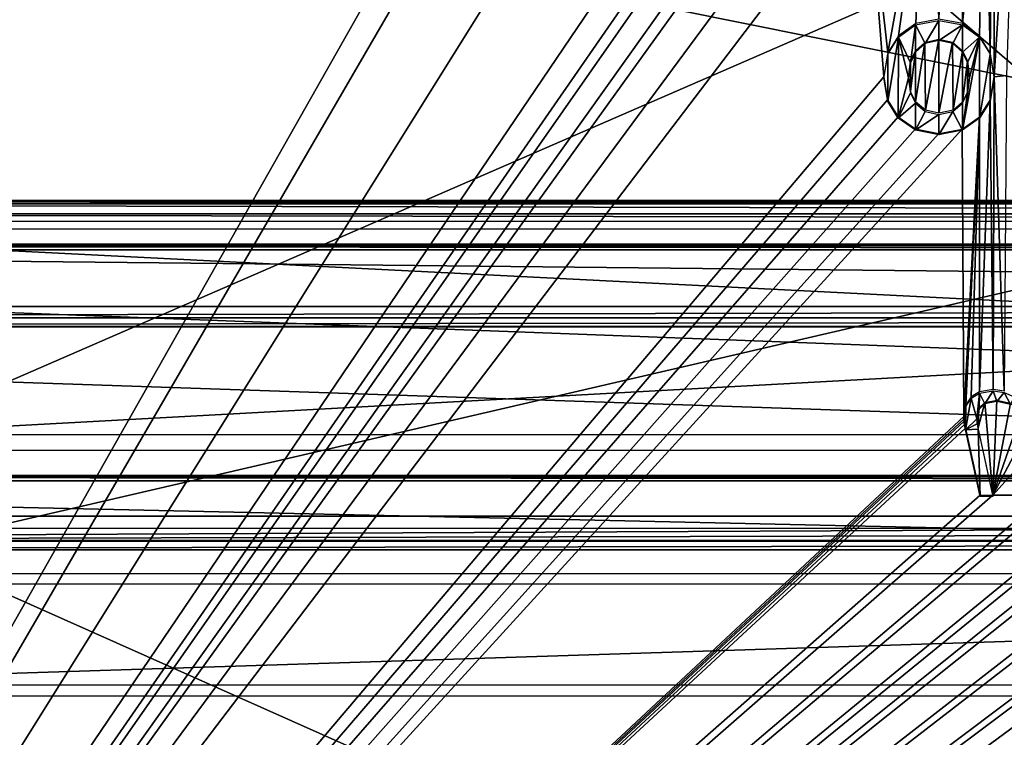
# Model space of a CAD drawing. Header units: millimetres. Extents: x -53 to 54, y -61 to 48.
# Tile 9 of 86: x -24 to -6, y -31 to -19. Entities that reach past the tile are written whole.
import ezdxf

# ---------------------------------------------------------------- set-up
doc = ezdxf.new("R2010")
doc.units = ezdxf.units.MM
doc.header["$LTSCALE"] = 65.185185
for name, color, linetype in [('295', 7, 'CONTINUOUS'), ('297', 7, 'CONTINUOUS'), ('299', 7, 'CONTINUOUS'), ('301', 7, 'CONTINUOUS'), ('303', 7, 'CONTINUOUS'), ('304', 7, 'CONTINUOUS'), ('354', 7, 'CONTINUOUS'), ('355', 7, 'CONTINUOUS'), ('372', 7, 'CONTINUOUS'), ('377', 7, 'CONTINUOUS'), ('439', 7, 'CONTINUOUS'), ('440', 7, 'CONTINUOUS'), ('441', 7, 'CONTINUOUS'), ('444', 7, 'CONTINUOUS'), ('447', 7, 'CONTINUOUS'), ('459', 7, 'CONTINUOUS'), ('465', 7, 'CONTINUOUS'), ('468', 7, 'CONTINUOUS'), ('474', 7, 'CONTINUOUS')]:
    doc.layers.add(name, color=color, linetype=linetype)

msp = doc.modelspace()

# ---------------------------------------------------------------- linework, layer by layer
at = {"layer": '295', "linetype": 'Continuous'}
for points in [[(-24.808, -2.407, 25.412), (-25.732, -4.241, 26.013), (37.895, -28.492, 33.965), (-24.808, -2.407, 25.412)], [(30.945, -14.643, 29.424), (-24.808, -2.407, 25.412), (37.895, -28.492, 33.965), (30.945, -14.643, 29.424)], [(-25.732, -4.241, 26.013), (-30.945, -14.644, 29.424), (37.895, -28.492, 33.965), (-25.732, -4.241, 26.013)], [(-30.945, -14.644, 29.424), (-37.895, -28.492, 33.965), (37.895, -28.492, 33.965), (-30.945, -14.644, 29.424)]]:
    msp.add_3dface(points, dxfattribs=at)
at = {"layer": '297', "linetype": 'Continuous'}
for points in [[(-38.321, -55.025, -38.42), (-24.808, -2.429, -25.567), (-16.161, -15.876, -28.853), (-38.321, -55.025, -38.42)], [(-5.9, -12.426, -28.01), (-6.351, -19.648, -29.775), (-6.355, -13.713, -28.325), (-5.9, -12.426, -28.01)], [(-6.132, -19.629, -29.77), (-6.351, -19.648, -29.775), (-5.9, -12.426, -28.01), (-6.132, -19.629, -29.77)], [(-6.355, -13.713, -28.325), (-6.421, -19.23, -29.673), (-6.524, -14.702, -28.566), (-6.355, -13.713, -28.325)], [(-6.351, -19.648, -29.775), (-6.421, -19.23, -29.673), (-6.355, -13.713, -28.325), (-6.351, -19.648, -29.775)], [(-12.825, -14.214, -28.447), (-38.321, -55.025, -38.42), (-15.598, -15.876, -28.853), (-12.825, -14.214, -28.447)], [(-11.809, -15.876, -28.853), (-38.321, -55.025, -38.42), (-12.825, -14.214, -28.447), (-11.809, -15.876, -28.853)], [(-6.524, -14.702, -28.566), (-6.913, -18.702, -29.544), (-6.95, -15.365, -28.728), (-6.524, -14.702, -28.566)], [(-6.611, -18.919, -29.597), (-6.913, -18.702, -29.544), (-6.524, -14.702, -28.566), (-6.611, -18.919, -29.597)], [(-6.421, -19.23, -29.673), (-6.611, -18.919, -29.597), (-6.524, -14.702, -28.566), (-6.421, -19.23, -29.673)], [(-6.913, -18.702, -29.544), (-7.334, -18.622, -29.524), (-6.95, -15.365, -28.728), (-6.913, -18.702, -29.544)], [(-10.006, -15.659, -28.8), (-38.321, -55.025, -38.42), (-10.776, -16.355, -28.97), (-10.006, -15.659, -28.8)], [(-9.397, -15.891, -28.857), (-38.321, -55.025, -38.42), (-10.006, -15.659, -28.8), (-9.397, -15.891, -28.857)], [(-11.223, -15.876, -28.853), (-38.321, -55.025, -38.42), (-11.809, -15.876, -28.853), (-11.223, -15.876, -28.853)], [(-15.598, -15.876, -28.853), (-38.321, -55.025, -38.42), (-16.161, -15.876, -28.853), (-15.598, -15.876, -28.853)], [(-11.084, -16.048, -28.895), (-38.321, -55.025, -38.42), (-11.223, -15.876, -28.853), (-11.084, -16.048, -28.895)], [(-8.604, -15.98, -28.879), (-38.321, -55.025, -38.42), (-9.397, -15.891, -28.857), (-8.604, -15.98, -28.879)], [(-7.618, -15.81, -28.837), (-8.245, -19.224, -29.671), (-8.604, -15.98, -28.879), (-7.618, -15.81, -28.837)], [(-8.056, -18.919, -29.597), (-8.245, -19.224, -29.671), (-7.618, -15.81, -28.837), (-8.056, -18.919, -29.597)], [(-7.747, -18.699, -29.543), (-8.056, -18.919, -29.597), (-7.618, -15.81, -28.837), (-7.747, -18.699, -29.543)], [(-7.334, -18.622, -29.524), (-7.747, -18.699, -29.543), (-7.618, -15.81, -28.837), (-7.334, -18.622, -29.524)], [(-8.317, -19.648, -29.775), (-38.321, -55.025, -38.42), (-8.604, -15.98, -28.879), (-8.317, -19.648, -29.775)], [(-38.321, -55.025, -38.42), (-11.084, -16.048, -28.895), (-10.776, -16.355, -28.97), (-38.321, -55.025, -38.42)], [(-8.245, -19.224, -29.671), (-8.317, -19.648, -29.775), (-8.604, -15.98, -28.879), (-8.245, -19.224, -29.671)], [(-7.753, -19.188, -29.663), (-7.584, -19.037, -29.626), (-7.754, -20.094, -29.884), (-7.753, -19.188, -29.663)], [(-7.754, -20.094, -29.884), (-7.584, -19.037, -29.626), (-7.576, -20.246, -29.921), (-7.754, -20.094, -29.884)], [(-7.584, -19.037, -29.626), (-7.334, -18.981, -29.612), (-7.576, -20.246, -29.921), (-7.584, -19.037, -29.626)], [(-7.576, -20.246, -29.921), (-7.334, -18.981, -29.612), (-7.334, -20.298, -29.934), (-7.576, -20.246, -29.921)], [(-7.334, -18.981, -29.612), (-7.09, -19.033, -29.625), (-7.334, -20.298, -29.934), (-7.334, -18.981, -29.612)], [(-7.334, -20.298, -29.934), (-7.09, -19.033, -29.625), (-7.082, -20.243, -29.92), (-7.334, -20.298, -29.934)], [(-7.09, -19.033, -29.625), (-6.914, -19.188, -29.663), (-7.082, -20.243, -29.92), (-7.09, -19.033, -29.625)], [(-7.842, -19.377, -29.709), (-7.753, -19.188, -29.663), (-7.841, -19.914, -29.84), (-7.842, -19.377, -29.709)], [(-7.841, -19.914, -29.84), (-7.753, -19.188, -29.663), (-7.754, -20.094, -29.884), (-7.841, -19.914, -29.84)], [(-7.082, -20.243, -29.92), (-6.914, -19.188, -29.663), (-6.912, -20.095, -29.884), (-7.082, -20.243, -29.92)], [(-6.914, -19.188, -29.663), (-6.827, -19.371, -29.707), (-6.912, -20.095, -29.884), (-6.914, -19.188, -29.663)], [(-7.877, -19.648, -29.775), (-7.842, -19.377, -29.709), (-7.841, -19.914, -29.84), (-7.877, -19.648, -29.775)], [(-6.912, -20.095, -29.884), (-6.827, -19.371, -29.707), (-6.826, -19.916, -29.84), (-6.912, -20.095, -29.884)], [(-6.827, -19.371, -29.707), (-6.79, -19.648, -29.775), (-6.826, -19.916, -29.84), (-6.827, -19.371, -29.707)], [(-8.247, -20.059, -29.875), (-38.321, -55.025, -38.42), (-8.317, -19.648, -29.775), (-8.247, -20.059, -29.875)], [(-6.423, -20.064, -29.877), (-6.351, -19.648, -29.775), (-6.369, -25.217, -31.136), (-6.423, -20.064, -29.877)], [(-6.369, -25.217, -31.136), (-6.351, -19.648, -29.775), (-6.171, -25.244, -31.143), (-6.369, -25.217, -31.136)], [(-6.351, -19.648, -29.775), (-6.132, -19.629, -29.77), (-6.171, -25.244, -31.143), (-6.351, -19.648, -29.775)], [(-8.057, -20.364, -29.95), (-38.321, -55.025, -38.42), (-8.247, -20.059, -29.875), (-8.057, -20.364, -29.95)], [(-6.61, -25.256, -31.145), (-6.423, -20.064, -29.877), (-6.369, -25.217, -31.136), (-6.61, -25.256, -31.145)], [(-6.61, -20.364, -29.95), (-6.423, -20.064, -29.877), (-6.61, -25.256, -31.145), (-6.61, -20.364, -29.95)], [(-7.754, -20.578, -30.002), (-38.321, -55.025, -38.42), (-8.057, -20.364, -29.95), (-7.754, -20.578, -30.002)], [(-6.918, -20.581, -30.003), (-6.61, -20.364, -29.95), (-6.89, -25.698, -31.253), (-6.918, -20.581, -30.003)], [(-6.89, -25.698, -31.253), (-6.61, -20.364, -29.95), (-6.853, -25.491, -31.203), (-6.89, -25.698, -31.253)], [(-6.853, -25.491, -31.203), (-6.61, -20.364, -29.95), (-6.758, -25.349, -31.168), (-6.853, -25.491, -31.203)], [(-6.758, -25.349, -31.168), (-6.61, -20.364, -29.95), (-6.61, -25.256, -31.145), (-6.758, -25.349, -31.168)], [(-7.334, -20.657, -30.022), (-38.321, -55.025, -38.42), (-7.754, -20.578, -30.002), (-7.334, -20.657, -30.022)], [(-6.918, -20.581, -30.003), (-38.321, -55.025, -38.42), (-7.334, -20.657, -30.022), (-6.918, -20.581, -30.003)], [(-38.321, -55.025, -38.42), (-6.918, -20.581, -30.003), (-6.89, -25.698, -31.253), (-38.321, -55.025, -38.42)], [(-6.661, -25.716, -31.258), (-6.624, -25.549, -31.217), (-6.656, -25.802, -31.279), (-6.661, -25.716, -31.258)], [(-6.656, -25.802, -31.279), (-6.624, -25.549, -31.217), (-6.639, -25.9, -31.303), (-6.656, -25.802, -31.279)], [(-6.639, -25.9, -31.303), (-6.52, -25.448, -31.192), (-6.373, -27.096, -31.595), (-6.639, -25.9, -31.303)], [(-6.624, -25.549, -31.217), (-6.52, -25.448, -31.192), (-6.639, -25.9, -31.303), (-6.624, -25.549, -31.217)], [(-6.52, -25.448, -31.192), (-6.304, -25.405, -31.182), (-6.373, -27.096, -31.595), (-6.52, -25.448, -31.192)], [(-6.304, -25.405, -31.182), (-6.062, -25.459, -31.195), (-6.373, -27.096, -31.595), (-6.304, -25.405, -31.182)], [(-6.062, -25.459, -31.195), (-5.866, -25.634, -31.238), (-6.373, -27.096, -31.595), (-6.062, -25.459, -31.195)], [(-6.888, -25.737, -31.263), (-38.321, -55.025, -38.42), (-6.89, -25.698, -31.253), (-6.888, -25.737, -31.263)], [(-6.883, -25.78, -31.273), (-38.321, -55.025, -38.42), (-6.888, -25.737, -31.263), (-6.883, -25.78, -31.273)], [(-5.866, -25.634, -31.238), (-5.733, -25.884, -31.299), (-6.373, -27.096, -31.595), (-5.866, -25.634, -31.238)], [(-6.877, -25.837, -31.287), (-38.321, -55.025, -38.42), (-6.883, -25.78, -31.273), (-6.877, -25.837, -31.287)], [(-6.861, -25.907, -31.304), (-38.321, -55.025, -38.42), (-6.877, -25.837, -31.287), (-6.861, -25.907, -31.304)], [(-6.603, -27.096, -31.595), (-38.321, -55.025, -38.42), (-6.861, -25.907, -31.304), (-6.603, -27.096, -31.595)], [(-5.733, -25.884, -31.299), (-5.619, -26.257, -31.39), (-6.373, -27.096, -31.595), (-5.733, -25.884, -31.299)], [(38.321, -55.025, -38.42), (-38.321, -55.025, -38.42), (31.18, -26.242, -31.386), (38.321, -55.025, -38.42)], [(31.18, -26.242, -31.386), (-38.321, -55.025, -38.42), (7.7, -27.986, -31.813), (31.18, -26.242, -31.386)], [(-5.619, -26.257, -31.39), (-5.434, -27.096, -31.595), (-6.373, -27.096, -31.595), (-5.619, -26.257, -31.39)], [(1.495, -26.937, -31.556), (-38.321, -55.025, -38.42), (1.291, -26.693, -31.497), (1.495, -26.937, -31.556)], [(1.291, -26.693, -31.497), (-38.321, -55.025, -38.42), (0.534, -27.075, -31.59), (1.291, -26.693, -31.497)], [(1.782, -27.09, -31.594), (-38.321, -55.025, -38.42), (1.495, -26.937, -31.556), (1.782, -27.09, -31.594)], [(3.3, -27.986, -31.813), (-38.321, -55.025, -38.42), (2.717, -26.969, -31.564), (3.3, -27.986, -31.813)], [(2.717, -26.969, -31.564), (-38.321, -55.025, -38.42), (2.473, -27.097, -31.595), (2.717, -26.969, -31.564)], [(0.196, -27.145, -31.607), (-38.321, -55.025, -38.42), (-0.298, -27.014, -31.575), (0.196, -27.145, -31.607)], [(-0.298, -27.014, -31.575), (-38.321, -55.025, -38.42), (-1.002, -27.096, -31.595), (-0.298, -27.014, -31.575)], [(0.534, -27.075, -31.59), (-38.321, -55.025, -38.42), (0.196, -27.145, -31.607), (0.534, -27.075, -31.59)], [(2.133, -27.145, -31.607), (-38.321, -55.025, -38.42), (1.782, -27.09, -31.594), (2.133, -27.145, -31.607)], [(-6.373, -27.096, -31.595), (-38.321, -55.025, -38.42), (-6.603, -27.096, -31.595), (-6.373, -27.096, -31.595)], [(-5.434, -27.096, -31.595), (-38.321, -55.025, -38.42), (-6.373, -27.096, -31.595), (-5.434, -27.096, -31.595)], [(-5.204, -27.096, -31.595), (-38.321, -55.025, -38.42), (-5.434, -27.096, -31.595), (-5.204, -27.096, -31.595)], [(-4.261, -27.096, -31.595), (-38.321, -55.025, -38.42), (-5.204, -27.096, -31.595), (-4.261, -27.096, -31.595)], [(-4.035, -27.096, -31.595), (-38.321, -55.025, -38.42), (-4.261, -27.096, -31.595), (-4.035, -27.096, -31.595)], [(-3.569, -27.096, -31.595), (-38.321, -55.025, -38.42), (-4.035, -27.096, -31.595), (-3.569, -27.096, -31.595)], [(-3.34, -27.096, -31.595), (-38.321, -55.025, -38.42), (-3.569, -27.096, -31.595), (-3.34, -27.096, -31.595)], [(-2.4, -27.096, -31.595), (-38.321, -55.025, -38.42), (-3.34, -27.096, -31.595), (-2.4, -27.096, -31.595)], [(-2.171, -27.096, -31.595), (-38.321, -55.025, -38.42), (-2.4, -27.096, -31.595), (-2.171, -27.096, -31.595)], [(-1.228, -27.096, -31.595), (-38.321, -55.025, -38.42), (-2.171, -27.096, -31.595), (-1.228, -27.096, -31.595)], [(-1.002, -27.096, -31.595), (-38.321, -55.025, -38.42), (-1.228, -27.096, -31.595), (-1.002, -27.096, -31.595)], [(-38.321, -55.025, -38.42), (2.133, -27.145, -31.607), (2.473, -27.097, -31.595), (-38.321, -55.025, -38.42)], [(-38.321, -55.025, -38.42), (3.3, -27.986, -31.813), (4.727, -27.986, -31.813), (-38.321, -55.025, -38.42)], [(7.7, -27.986, -31.813), (-38.321, -55.025, -38.42), (6, -27.986, -31.813), (7.7, -27.986, -31.813)], [(6, -27.986, -31.813), (-38.321, -55.025, -38.42), (4.727, -27.986, -31.813), (6, -27.986, -31.813)]]:
    msp.add_3dface(points, dxfattribs=at)
at = {"layer": '299', "color": 2, "linetype": 'Continuous'}
for points in [[(28.934, -15.335, 27.403), (-36.32, -30.479, 32.304), (23.612, -4.408, 23.867), (28.934, -15.335, 27.403)], [(-36.32, -30.479, 32.304), (-28.936, -15.34, 27.405), (23.612, -4.408, 23.867), (-36.32, -30.479, 32.304)], [(36.32, -30.479, 32.304), (-36.32, -30.479, 32.304), (28.934, -15.335, 27.403), (36.32, -30.479, 32.304)]]:
    msp.add_3dface(points, dxfattribs=at)
at = {"layer": '301', "color": 2, "linetype": 'Continuous'}
for points in [[(-29.133, -26.532, -29.394), (36.498, -55.793, -36.723), (-23.566, -4.427, -23.857), (-29.133, -26.532, -29.394)], [(23.566, -4.427, -23.857), (-23.566, -4.427, -23.857), (29.133, -26.53, -29.393), (23.566, -4.427, -23.857)], [(36.498, -55.793, -36.723), (29.133, -26.53, -29.393), (-23.566, -4.427, -23.857), (36.498, -55.793, -36.723)], [(-36.498, -55.793, -36.723), (36.498, -55.793, -36.723), (-29.133, -26.532, -29.394), (-36.498, -55.793, -36.723)]]:
    msp.add_3dface(points, dxfattribs=at)
at = {"layer": '303', "linetype": 'Continuous'}
for points in [[(-44.705, -28.071, 39.828), (-36.32, -30.668, 32.692), (44.705, -28.071, 39.828), (-44.705, -28.071, 39.828)], [(-36.32, -30.668, 32.692), (36.32, -30.668, 32.692), (44.705, -28.071, 39.828), (-36.32, -30.668, 32.692)]]:
    msp.add_3dface(points, dxfattribs=at)
at = {"layer": '304', "linetype": 'Continuous'}
for points in [[(45.023, -26.843, 39.4), (-45.023, -26.843, 39.4), (-44.935, -26.771, 39.599), (45.023, -26.843, 39.4)], [(-44.723, -26.741, 39.682), (44.935, -26.771, 39.599), (-44.935, -26.771, 39.599), (-44.723, -26.741, 39.682)], [(44.935, -26.771, 39.599), (45.023, -26.843, 39.4), (-44.935, -26.771, 39.599), (44.935, -26.771, 39.599)], [(44.723, -26.741, 39.682), (44.935, -26.771, 39.599), (-44.723, -26.741, 39.682), (44.723, -26.741, 39.682)], [(37.895, -28.68, 34.353), (-45.023, -26.843, 39.4), (45.023, -26.843, 39.4), (37.895, -28.68, 34.353)], [(37.895, -28.68, 34.353), (-37.895, -28.68, 34.353), (-45.023, -26.843, 39.4), (37.895, -28.68, 34.353)]]:
    msp.add_3dface(points, dxfattribs=at)
at = {"layer": '354', "color": 2, "linetype": 'Continuous'}
for points in [[(-23.792, -4.352, 23.771), (-23.612, -4.408, 23.867), (-36.527, -30.559, 32.282), (-23.792, -4.352, 23.771)], [(-23.612, -4.408, 23.867), (-28.936, -15.34, 27.405), (-36.527, -30.559, 32.282), (-23.612, -4.408, 23.867)]]:
    msp.add_3dface(points, dxfattribs=at)
at = {"layer": '355', "color": 2, "linetype": 'Continuous'}
msp.add_3dface([(-29.133, -26.532, -29.394), (-23.566, -4.427, -23.857), (-23.766, -4.4, -23.766), (-29.133, -26.532, -29.394)], dxfattribs=at)
at = {"layer": '372', "linetype": 'Continuous'}
for points in [[(-7.752, -18.725, -29.446), (-7.841, -19.399, -29.611), (-8.056, -18.942, -29.5), (-7.752, -18.725, -29.446)], [(-7.841, -19.399, -29.611), (-7.752, -18.725, -29.446), (-7.753, -19.212, -29.566), (-7.841, -19.399, -29.611)], [(-7.753, -19.212, -29.566), (-7.752, -18.725, -29.446), (-7.581, -19.059, -29.528), (-7.753, -19.212, -29.566)], [(-7.752, -18.725, -29.446), (-7.334, -18.646, -29.427), (-7.581, -19.059, -29.528), (-7.752, -18.725, -29.446)], [(-7.581, -19.059, -29.528), (-7.334, -18.646, -29.427), (-7.334, -19.005, -29.515), (-7.581, -19.059, -29.528)], [(-7.334, -18.646, -29.427), (-6.916, -18.725, -29.446), (-7.334, -19.005, -29.515), (-7.334, -18.646, -29.427)], [(-7.334, -19.005, -29.515), (-6.916, -18.725, -29.446), (-7.087, -19.059, -29.528), (-7.334, -19.005, -29.515)], [(-7.087, -19.059, -29.528), (-6.916, -18.725, -29.446), (-6.914, -19.212, -29.565), (-7.087, -19.059, -29.528)], [(-6.916, -18.725, -29.446), (-6.611, -18.942, -29.5), (-6.914, -19.212, -29.565), (-6.916, -18.725, -29.446)], [(-8.245, -20.087, -29.779), (-8.056, -18.942, -29.5), (-8.057, -20.388, -29.853), (-8.245, -20.087, -29.779)], [(-8.245, -19.25, -29.575), (-8.056, -18.942, -29.5), (-8.245, -20.087, -29.779), (-8.245, -19.25, -29.575)], [(-8.057, -20.388, -29.853), (-8.056, -18.942, -29.5), (-7.877, -19.671, -29.678), (-8.057, -20.388, -29.853)], [(-7.877, -19.671, -29.678), (-8.056, -18.942, -29.5), (-7.841, -19.399, -29.611), (-7.877, -19.671, -29.678)], [(-6.914, -20.603, -29.905), (-6.611, -18.942, -29.5), (-6.61, -20.388, -29.853), (-6.914, -20.603, -29.905)], [(-6.611, -18.942, -29.5), (-6.914, -20.603, -29.905), (-6.79, -19.671, -29.678), (-6.611, -18.942, -29.5)], [(-6.914, -19.212, -29.565), (-6.611, -18.942, -29.5), (-6.827, -19.394, -29.61), (-6.914, -19.212, -29.565)], [(-6.611, -18.942, -29.5), (-6.79, -19.671, -29.678), (-6.827, -19.394, -29.61), (-6.611, -18.942, -29.5)], [(-6.611, -18.942, -29.5), (-6.422, -19.25, -29.575), (-6.61, -20.388, -29.853), (-6.611, -18.942, -29.5)], [(-8.317, -19.671, -29.678), (-8.245, -19.25, -29.575), (-8.245, -20.087, -29.779), (-8.317, -19.671, -29.678)], [(-6.61, -20.388, -29.853), (-6.422, -19.25, -29.575), (-6.422, -20.086, -29.779), (-6.61, -20.388, -29.853)], [(-6.422, -19.25, -29.575), (-6.351, -19.671, -29.678), (-6.422, -20.086, -29.779), (-6.422, -19.25, -29.575)], [(-7.841, -19.938, -29.743), (-8.057, -20.388, -29.853), (-7.877, -19.671, -29.678), (-7.841, -19.938, -29.743)], [(-6.79, -19.671, -29.678), (-6.914, -20.603, -29.905), (-6.827, -19.942, -29.744), (-6.79, -19.671, -29.678)], [(-7.754, -20.117, -29.787), (-8.057, -20.388, -29.853), (-7.841, -19.938, -29.743), (-7.754, -20.117, -29.787)], [(-6.827, -19.942, -29.744), (-6.914, -20.603, -29.905), (-6.912, -20.119, -29.787), (-6.827, -19.942, -29.744)], [(-7.75, -20.603, -29.905), (-8.057, -20.388, -29.853), (-7.754, -20.117, -29.787), (-7.75, -20.603, -29.905)], [(-7.58, -20.269, -29.824), (-7.75, -20.603, -29.905), (-7.754, -20.117, -29.787), (-7.58, -20.269, -29.824)], [(-6.912, -20.119, -29.787), (-6.914, -20.603, -29.905), (-7.085, -20.268, -29.824), (-6.912, -20.119, -29.787)], [(-7.334, -20.322, -29.837), (-7.75, -20.603, -29.905), (-7.58, -20.269, -29.824), (-7.334, -20.322, -29.837)], [(-6.914, -20.603, -29.905), (-7.334, -20.681, -29.924), (-7.085, -20.268, -29.824), (-6.914, -20.603, -29.905)], [(-7.085, -20.268, -29.824), (-7.334, -20.681, -29.924), (-7.334, -20.322, -29.837), (-7.085, -20.268, -29.824)], [(-7.334, -20.681, -29.924), (-7.75, -20.603, -29.905), (-7.334, -20.322, -29.837), (-7.334, -20.681, -29.924)], [(-6.861, -25.931, -31.207), (-6.758, -25.373, -31.071), (-6.661, -25.74, -31.161), (-6.861, -25.931, -31.207)], [(-6.853, -25.516, -31.106), (-6.758, -25.373, -31.071), (-6.861, -25.931, -31.207), (-6.853, -25.516, -31.106)], [(-6.758, -25.373, -31.071), (-6.613, -25.281, -31.049), (-6.661, -25.74, -31.161), (-6.758, -25.373, -31.071)], [(-6.661, -25.74, -31.161), (-6.613, -25.281, -31.049), (-6.62, -25.566, -31.118), (-6.661, -25.74, -31.161)], [(-6.62, -25.566, -31.118), (-6.613, -25.281, -31.049), (-6.519, -25.472, -31.095), (-6.62, -25.566, -31.118)], [(-6.613, -25.281, -31.049), (-6.369, -25.241, -31.039), (-6.519, -25.472, -31.095), (-6.613, -25.281, -31.049)], [(-6.519, -25.472, -31.095), (-6.369, -25.241, -31.039), (-6.304, -25.428, -31.085), (-6.519, -25.472, -31.095)], [(-6.369, -25.241, -31.039), (-6.172, -25.268, -31.045), (-6.304, -25.428, -31.085), (-6.369, -25.241, -31.039)], [(-6.304, -25.428, -31.085), (-6.172, -25.268, -31.045), (-6.058, -25.485, -31.098), (-6.304, -25.428, -31.085)], [(-6.172, -25.268, -31.045), (-5.994, -25.347, -31.065), (-6.058, -25.485, -31.098), (-6.172, -25.268, -31.045)], [(-6.89, -25.722, -31.156), (-6.853, -25.516, -31.106), (-6.888, -25.761, -31.166), (-6.89, -25.722, -31.156)], [(-6.888, -25.761, -31.166), (-6.853, -25.516, -31.106), (-6.883, -25.803, -31.176), (-6.888, -25.761, -31.166)], [(-6.883, -25.803, -31.176), (-6.853, -25.516, -31.106), (-6.878, -25.851, -31.188), (-6.883, -25.803, -31.176)], [(-6.878, -25.851, -31.188), (-6.853, -25.516, -31.106), (-6.861, -25.931, -31.207), (-6.878, -25.851, -31.188)], [(-6.656, -25.825, -31.181), (-6.861, -25.931, -31.207), (-6.661, -25.74, -31.161), (-6.656, -25.825, -31.181)], [(-6.639, -25.924, -31.206), (-6.861, -25.931, -31.207), (-6.656, -25.825, -31.181), (-6.639, -25.924, -31.206)], [(-6.603, -27.119, -31.498), (-6.861, -25.931, -31.207), (-6.639, -25.924, -31.206), (-6.603, -27.119, -31.498)], [(-6.373, -27.119, -31.498), (-6.603, -27.119, -31.498), (-6.639, -25.924, -31.206), (-6.373, -27.119, -31.498)]]:
    msp.add_3dface(points, dxfattribs=at)
at = {"layer": '377', "linetype": 'Continuous'}
for points in [[(44.705, -27.691, 40.009), (-44.705, -27.918, 39.996), (44.705, -27.918, 39.996), (44.705, -27.691, 40.009)], [(-44.705, -27.691, 40.009), (-44.705, -27.918, 39.996), (44.705, -27.691, 40.009), (-44.705, -27.691, 40.009)], [(-44.705, -27.918, 39.996), (-44.705, -28.071, 39.828), (44.705, -27.918, 39.996), (-44.705, -27.918, 39.996)], [(-44.705, -28.071, 39.828), (44.705, -28.071, 39.828), (44.705, -27.918, 39.996), (-44.705, -28.071, 39.828)]]:
    msp.add_3dface(points, dxfattribs=at)
at = {"layer": '439', "color": 142, "linetype": 'Continuous', "true_color": 0x0099cc}
for points in [[(-46.346, -27.473, 41.471), (-44.804, -27.898, 40.303), (46.606, -27.473, 41.471), (-46.346, -27.473, 41.471)], [(-44.804, -27.898, 40.303), (45.064, -27.898, 40.303), (46.606, -27.473, 41.471), (-44.804, -27.898, 40.303)]]:
    msp.add_3dface(points, dxfattribs=at)
at = {"layer": '440', "linetype": 'Continuous'}
for points in [[(-53.37, -22.73, 46.9), (-53.282, -22.658, 47.099), (53.63, -22.73, 46.9), (-53.37, -22.73, 46.9)], [(40.884, -26.303, 37.083), (-53.37, -22.73, 46.9), (53.63, -22.73, 46.9), (40.884, -26.303, 37.083)], [(40.884, -26.303, 37.083), (-40.624, -26.303, 37.083), (-53.37, -22.73, 46.9), (40.884, -26.303, 37.083)], [(-53.282, -22.658, 47.099), (-53.07, -22.628, 47.182), (53.542, -22.658, 47.099), (-53.282, -22.658, 47.099)], [(53.63, -22.73, 46.9), (-53.282, -22.658, 47.099), (53.542, -22.658, 47.099), (53.63, -22.73, 46.9)], [(-53.07, -22.628, 47.182), (53.33, -22.628, 47.182), (53.542, -22.658, 47.099), (-53.07, -22.628, 47.182)]]:
    msp.add_3dface(points, dxfattribs=at)
at = {"layer": '441', "linetype": 'Continuous'}
for points in [[(-40.508, -21.849, 34.7), (41.466, -21.913, 34.525), (-41.213, -21.914, 34.522), (-40.508, -21.849, 34.7)], [(40.768, -21.849, 34.7), (41.466, -21.913, 34.525), (-40.508, -21.849, 34.7), (40.768, -21.849, 34.7)], [(-41.213, -21.914, 34.522), (41.977, -22.087, 34.047), (-41.721, -22.089, 34.041), (-41.213, -21.914, 34.522)], [(41.466, -21.913, 34.525), (41.977, -22.087, 34.047), (-41.213, -21.914, 34.522), (41.466, -21.913, 34.525)], [(-41.721, -22.089, 34.041), (41.977, -22.087, 34.047), (40.468, -22.226, 33.667), (-41.721, -22.089, 34.041)], [(-40.208, -22.226, 33.667), (-41.721, -22.089, 34.041), (40.468, -22.226, 33.667), (-40.208, -22.226, 33.667)]]:
    msp.add_3dface(points, dxfattribs=at)
at = {"layer": '444', "linetype": 'Continuous'}
for points in [[(-40.208, -22.356, 33.608), (40.468, -22.356, 33.608), (-40.332, -26.765, 35.345), (-40.208, -22.356, 33.608)], [(-40.332, -26.765, 35.345), (40.468, -22.356, 33.608), (40.592, -26.765, 35.345), (-40.332, -26.765, 35.345)]]:
    msp.add_3dface(points, dxfattribs=at)
at = {"layer": '447', "linetype": 'Continuous'}
for points in [[(40.884, -26.017, 36.447), (-40.508, -21.907, 34.828), (-40.624, -26.017, 36.447), (40.884, -26.017, 36.447)], [(40.768, -21.907, 34.828), (-40.508, -21.907, 34.828), (40.884, -26.017, 36.447), (40.768, -21.907, 34.828)]]:
    msp.add_3dface(points, dxfattribs=at)
at = {"layer": '459', "color": 142, "linetype": 'Continuous', "true_color": 0x0099cc}
for points in [[(53.31, -23.737, 47.564), (-53.07, -22.628, 47.182), (-53.05, -23.737, 47.564), (53.31, -23.737, 47.564)], [(53.33, -22.628, 47.182), (-53.07, -22.628, 47.182), (53.31, -23.737, 47.564), (53.33, -22.628, 47.182)]]:
    msp.add_3dface(points, dxfattribs=at)
at = {"layer": '465', "color": 142, "linetype": 'Continuous', "true_color": 0x0099cc}
for points in [[(-53.05, -24.095, 47.428), (53.309, -24.12, 47.384), (53.31, -24.095, 47.428), (-53.05, -24.095, 47.428)], [(46.606, -27.473, 41.471), (53.309, -24.12, 47.384), (-53.05, -24.095, 47.428), (46.606, -27.473, 41.471)], [(-46.346, -27.473, 41.471), (46.606, -27.473, 41.471), (-53.05, -24.095, 47.428), (-46.346, -27.473, 41.471)]]:
    msp.add_3dface(points, dxfattribs=at)
at = {"layer": '468', "linetype": 'Continuous'}
for points in [[(40.768, -21.849, 34.7), (-40.508, -21.849, 34.7), (-40.508, -21.852, 34.776), (40.768, -21.849, 34.7)], [(40.768, -21.852, 34.776), (40.768, -21.849, 34.7), (-40.508, -21.852, 34.776), (40.768, -21.852, 34.776)], [(-40.508, -21.907, 34.828), (40.768, -21.907, 34.828), (40.768, -21.852, 34.776), (-40.508, -21.907, 34.828)], [(-40.508, -21.907, 34.828), (40.768, -21.852, 34.776), (-40.508, -21.852, 34.776), (-40.508, -21.907, 34.828)]]:
    msp.add_3dface(points, dxfattribs=at)
at = {"layer": '474', "color": 142, "linetype": 'Continuous', "true_color": 0x0099cc}
for points in [[(53.31, -23.941, 47.561), (53.31, -23.737, 47.564), (-53.05, -23.941, 47.561), (53.31, -23.941, 47.561)], [(53.31, -23.737, 47.564), (-53.05, -23.737, 47.564), (-53.05, -23.941, 47.561), (53.31, -23.737, 47.564)], [(-53.05, -24.095, 47.428), (53.31, -23.941, 47.561), (-53.05, -23.941, 47.561), (-53.05, -24.095, 47.428)], [(-53.05, -24.095, 47.428), (53.31, -24.095, 47.428), (53.31, -23.941, 47.561), (-53.05, -24.095, 47.428)]]:
    msp.add_3dface(points, dxfattribs=at)

doc.saveas('drawing.dxf')
